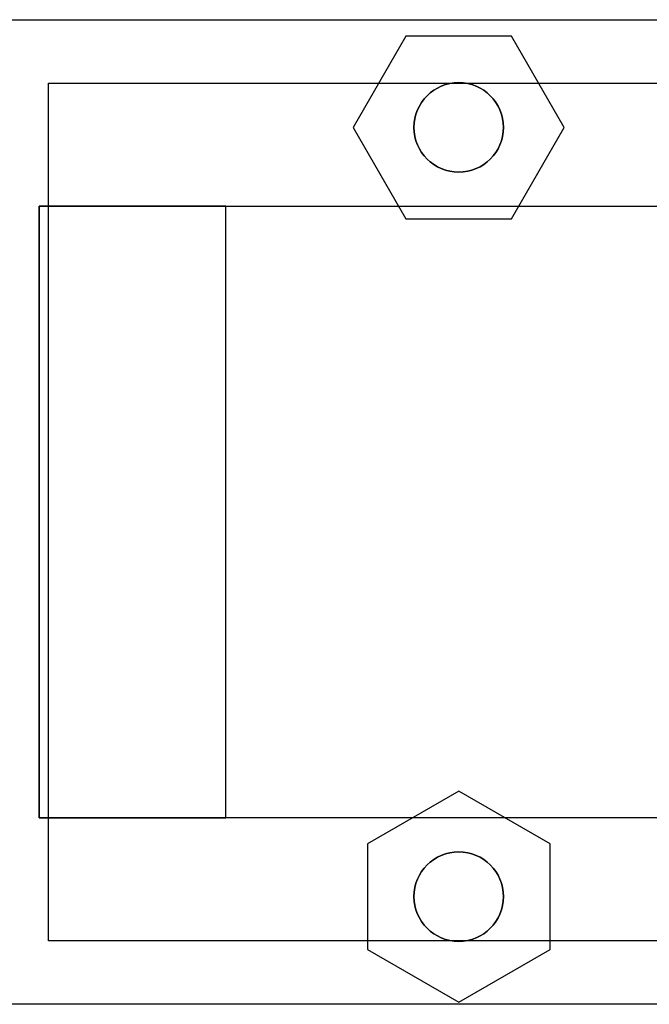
# Model space of a CAD drawing. Extents: x -2.83 to 2.82, y -2.13 to 2.12.
# Tile 22 of 26: x 1.14 to 1.98, y -1.05 to 0.27. Entities that reach past the tile are written whole.
import ezdxf

# ---------------------------------------------------------------- set-up
doc = ezdxf.new("R2010")
doc.units = 0
doc.layers.get('0').update_dxf_attribs({"linetype": 'CONTINUOUS'})

# ---------------------------------------------------------------- blocks, each defined once
blk = doc.blocks.new('*U1')
for p, q in [((0.9125, 0.2675, 1.073), (2.5375, 0.2675, 1.073)), ((1.175, 0.1825, 0.063), (2.275, 0.1825, 0.063)), ((1.175, -0.9675, 0.063), (1.175, 0.1825, 0.063)), ((1.1625, 0.0175, 1.123), (1.1625, -0.8025, 1.123)), ((1.1625, -0.8025, 1.073), (1.1625, 0.0175, 1.073)), ((1.1625, 0.0175, 1.073), (2.2875, 0.0175, 1.073)), ((1.4125, -0.8025, 1.373), (1.4125, 0.0175, 1.373)), ((1.4125, -0.8025, 1.373), (1.4125, 0.0175, 1.373)), ((1.4125, 0.0175, 1.373), (2.0375, 0.0175, 1.373)), ((2.2875, -0.8025, 1.073), (1.1625, -0.8025, 1.073)), ((2.0375, -0.8025, 1.373), (1.4125, -0.8025, 1.373)), ((2.275, -0.9675, 0.063), (1.175, -0.9675, 0.063)), ((2.5375, -1.0525, 1.073), (0.9125, -1.0525, 1.073))]:
    blk.add_line(p, q)
at = {"extrusion": (0, 1, 0)}
for p, q in [((0.9125, 0.2675, 1.073), (2.5375, 0.2675, 1.073)), ((0.9125, 0.2675, 0.423), (2.5375, 0.2675, 0.423)), ((1.7957, 0.2456, -0.103), (1.6543, 0.2456, -0.103)), ((1.6543, 0.2456), (1.6543, 0.2456, -0.103)), ((1.7957, 0.2456), (1.6543, 0.2456)), ((1.7957, 0.2456), (1.7957, 0.2456, -0.103)), ((1.175, 0.1825, 0.423), (2.275, 0.1825, 0.423)), ((1.175, 0.1825, 0.063), (1.175, 0.1825, 0.423)), ((1.175, 0.1825, 0.063), (2.275, 0.1825, 0.063)), ((1.1625, 0.0175, 1.073), (1.1625, 0.0175, 1.123)), ((1.1625, 0.0175, 1.073), (2.2875, 0.0175, 1.073)), ((1.4125, 0.0175, 1.373), (2.0375, 0.0175, 1.373))]:
    blk.add_line(p, q, dxfattribs=at)
at = {"extrusion": (0, 0, -1)}
for p, q in [((0.9125, 0.2675, 0.423), (2.5375, 0.2675, 0.423)), ((1.6543, 0.2456, -0.103), (1.5835, 0.1231, -0.103)), ((1.6543, 0.2456), (1.5835, 0.1231)), ((1.7957, 0.2456, -0.103), (1.6543, 0.2456, -0.103)), ((1.7957, 0.2456), (1.6543, 0.2456)), ((1.8665, 0.1231, -0.103), (1.7957, 0.2456, -0.103)), ((1.8665, 0.1231), (1.7957, 0.2456)), ((1.175, 0.1825, 0.423), (2.275, 0.1825, 0.423)), ((1.175, -0.9675, 0.423), (1.175, 0.1825, 0.423)), ((1.5835, 0.1231, -0.103), (1.6543, 0.0006, -0.103)), ((1.5835, 0.1231), (1.6543, 0.0006)), ((1.7957, 0.0006, -0.103), (1.8665, 0.1231, -0.103)), ((1.7957, 0.0006), (1.8665, 0.1231)), ((1.6543, 0.0006, -0.103), (1.7957, 0.0006, -0.103)), ((1.6543, 0.0006), (1.7957, 0.0006)), ((1.725, -0.7667, -0.103), (1.6025, -0.8374, -0.103)), ((1.725, -0.7667), (1.6025, -0.8374)), ((1.8475, -0.8374, -0.103), (1.725, -0.7667, -0.103)), ((1.8475, -0.8374), (1.725, -0.7667)), ((1.6025, -0.8374, -0.103), (1.6025, -0.9789, -0.103)), ((1.6025, -0.8374), (1.6025, -0.9789)), ((1.8475, -0.9789, -0.103), (1.8475, -0.8374, -0.103)), ((1.8475, -0.9789), (1.8475, -0.8374)), ((2.275, -0.9675, 0.423), (1.175, -0.9675, 0.423)), ((1.6025, -0.9789, -0.103), (1.725, -1.0496, -0.103)), ((1.6025, -0.9789), (1.725, -1.0496)), ((1.725, -1.0496, -0.103), (1.8475, -0.9789, -0.103)), ((1.725, -1.0496), (1.8475, -0.9789)), ((2.5375, -1.0525, 0.423), (0.9125, -1.0525, 0.423))]:
    blk.add_line(p, q, dxfattribs=at)
at = {"extrusion": (-0.866025, 0.5, 0)}
for p, q in [((1.6543, 0.2456, -0.103), (1.5835, 0.1231, -0.103)), ((1.6543, 0.2456), (1.5835, 0.1231)), ((1.6543, 0.2456), (1.6543, 0.2456, -0.103)), ((1.5835, 0.1231), (1.5835, 0.1231, -0.103))]:
    blk.add_line(p, q, dxfattribs=at)
at = {"extrusion": (0.866025, 0.5, 0)}
for p, q in [((1.8665, 0.1231, -0.103), (1.7957, 0.2456, -0.103)), ((1.7957, 0.2456), (1.7957, 0.2456, -0.103)), ((1.8665, 0.1231), (1.7957, 0.2456)), ((1.8665, 0.1231), (1.8665, 0.1231, -0.103))]:
    blk.add_line(p, q, dxfattribs=at)
at = {"extrusion": (-1, 0, 0)}
for p, q in [((1.175, -0.9675, 0.423), (1.175, 0.1825, 0.423)), ((1.175, 0.1825, 0.063), (1.175, 0.1825, 0.423)), ((1.175, -0.9675, 0.063), (1.175, 0.1825, 0.063)), ((1.1625, 0.0175, 1.123), (1.1625, -0.8025, 1.123)), ((1.1625, 0.0175, 1.073), (1.1625, 0.0175, 1.123)), ((1.1625, -0.8025, 1.073), (1.1625, 0.0175, 1.073)), ((1.1625, -0.8025, 1.073), (1.1625, -0.8025, 1.123)), ((1.6025, -0.8374, -0.103), (1.6025, -0.9789, -0.103)), ((1.6025, -0.8374), (1.6025, -0.8374, -0.103)), ((1.6025, -0.8374), (1.6025, -0.9789)), ((1.175, -0.9675, 0.063), (1.175, -0.9675, 0.423)), ((1.6025, -0.9789), (1.6025, -0.9789, -0.103))]:
    blk.add_line(p, q, dxfattribs=at)
at = {"extrusion": (-0.866025, -0.5, 0)}
for p, q in [((1.5835, 0.1231, -0.103), (1.6543, 0.0006, -0.103)), ((1.5835, 0.1231), (1.5835, 0.1231, -0.103)), ((1.5835, 0.1231), (1.6543, 0.0006)), ((1.6543, 0.0006), (1.6543, 0.0006, -0.103))]:
    blk.add_line(p, q, dxfattribs=at)
at = {"extrusion": (0.866025, -0.5, 0)}
for p, q in [((1.7957, 0.0006, -0.103), (1.8665, 0.1231, -0.103)), ((1.7957, 0.0006), (1.8665, 0.1231)), ((1.8665, 0.1231), (1.8665, 0.1231, -0.103)), ((1.7957, 0.0006), (1.7957, 0.0006, -0.103))]:
    blk.add_line(p, q, dxfattribs=at)
at = {"extrusion": (0, -1, 0)}
for p, q in [((1.6543, 0.0006, -0.103), (1.7957, 0.0006, -0.103)), ((1.6543, 0.0006), (1.6543, 0.0006, -0.103)), ((1.6543, 0.0006), (1.7957, 0.0006)), ((1.7957, 0.0006), (1.7957, 0.0006, -0.103)), ((1.1625, -0.8025, 1.073), (1.1625, -0.8025, 1.123)), ((2.2875, -0.8025, 1.073), (1.1625, -0.8025, 1.073)), ((2.0375, -0.8025, 1.373), (1.4125, -0.8025, 1.373)), ((2.275, -0.9675, 0.423), (1.175, -0.9675, 0.423)), ((1.175, -0.9675, 0.063), (1.175, -0.9675, 0.423)), ((2.275, -0.9675, 0.063), (1.175, -0.9675, 0.063)), ((2.5375, -1.0525, 1.073), (0.9125, -1.0525, 1.073)), ((2.5375, -1.0525, 0.423), (0.9125, -1.0525, 0.423))]:
    blk.add_line(p, q, dxfattribs=at)
at = {"extrusion": (-0.5, 0.866025, 0)}
for p, q in [((1.725, -0.7667, -0.103), (1.6025, -0.8374, -0.103)), ((1.725, -0.7667), (1.6025, -0.8374)), ((1.725, -0.7667), (1.725, -0.7667, -0.103)), ((1.6025, -0.8374), (1.6025, -0.8374, -0.103))]:
    blk.add_line(p, q, dxfattribs=at)
at = {"extrusion": (0.5, 0.866025, 0)}
for p, q in [((1.8475, -0.8374, -0.103), (1.725, -0.7667, -0.103)), ((1.725, -0.7667), (1.725, -0.7667, -0.103)), ((1.8475, -0.8374), (1.725, -0.7667)), ((1.8475, -0.8374), (1.8475, -0.8374, -0.103))]:
    blk.add_line(p, q, dxfattribs=at)
at = {"extrusion": (1, 0, 0)}
for p, q in [((1.8475, -0.9789, -0.103), (1.8475, -0.8374, -0.103)), ((1.8475, -0.8374), (1.8475, -0.8374, -0.103)), ((1.8475, -0.9789), (1.8475, -0.8374)), ((1.8475, -0.9789), (1.8475, -0.9789, -0.103))]:
    blk.add_line(p, q, dxfattribs=at)
at = {"extrusion": (-0.5, -0.866025, 0)}
for p, q in [((1.6025, -0.9789, -0.103), (1.725, -1.0496, -0.103)), ((1.6025, -0.9789), (1.6025, -0.9789, -0.103)), ((1.6025, -0.9789), (1.725, -1.0496)), ((1.725, -1.0496), (1.725, -1.0496, -0.103))]:
    blk.add_line(p, q, dxfattribs=at)
at = {"extrusion": (0.5, -0.866025, 0)}
for p, q in [((1.725, -1.0496, -0.103), (1.8475, -0.9789, -0.103)), ((1.725, -1.0496), (1.8475, -0.9789)), ((1.8475, -0.9789), (1.8475, -0.9789, -0.103)), ((1.725, -1.0496), (1.725, -1.0496, -0.103))]:
    blk.add_line(p, q, dxfattribs=at)
for centre in [(1.725, 0.1231, -0.128), (1.725, 0.1231, -0.103), (1.725, -0.9081, -0.128), (1.725, -0.9081, -0.103)]:
    blk.add_circle(centre, 0.06)
at = {"extrusion": (0, 0, -1)}
for centre in [(-1.725, 0.1231, 0.128), (-1.725, 0.1231, 0.103), (-1.725, -0.9081, 0.128), (-1.725, -0.9081, 0.103)]:
    blk.add_circle(centre, 0.06, dxfattribs=at)
at = {"extrusion": (0, -1, 0)}
for centre in [(1.4125, 1.123, -0.0175), (1.4125, 1.123, 0.8025)]:
    blk.add_arc(centre, 0.25, 90, 180, dxfattribs=at)
at = {"extrusion": (0, 1, 0)}
for centre in [(-1.4125, 1.123, 0.0175), (-1.4125, 1.123, -0.8025)]:
    blk.add_arc(centre, 0.25, 0, 90, dxfattribs=at)

msp = doc.modelspace()

# ---------------------------------------------------------------- block references
msp.add_blockref('*U1', (0, 0))

doc.saveas('drawing.dxf')
